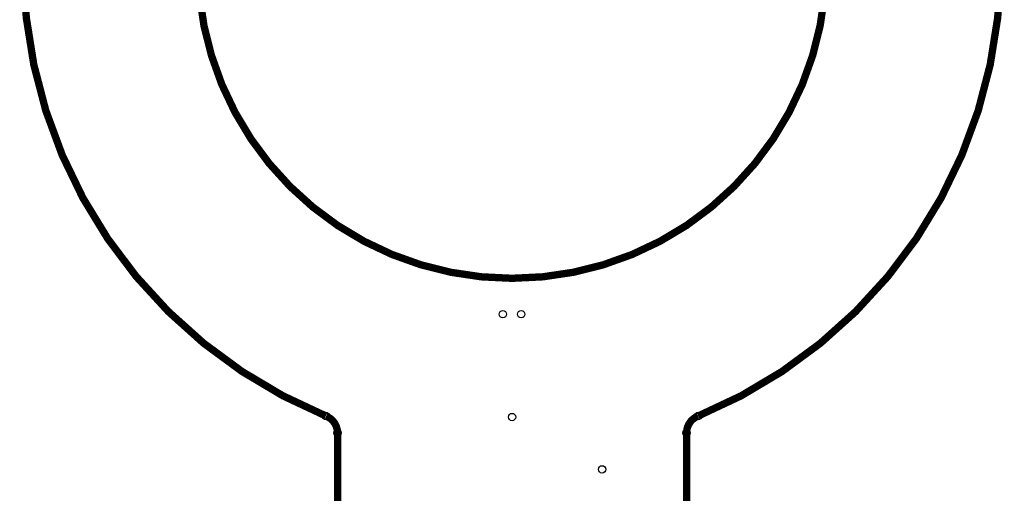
# Model space of a CAD drawing. Extents: x 97 to 162, y 100 to 201.
# Tile 2 of 23: x 100 to 127, y 127 to 140. Entities that reach past the tile are written whole.
import ezdxf

# ---------------------------------------------------------------- set-up
doc = ezdxf.new("R2010")
doc.units = 0
doc.layers.get('0').update_dxf_attribs({"linetype": 'CONTINUOUS'})
doc.layers.add('S-MASK_GBR', color=1, linetype='CONTINUOUS')
doc.layers.add('S-SILK_GBR', color=4, linetype='CONTINUOUS')

# ---------------------------------------------------------------- blocks, each defined once
blk = doc.blocks.new('ROUND_11')
blk.add_circle((0, 0), 0.0999)

msp = doc.modelspace()

# ---------------------------------------------------------------- linework, layer by layer
at = {"layer": 'S-MASK_GBR', "const_width": 0.199898}
for points in [[(112.951768, 154.795474, 0.8105042), (108.231686, 129.20345)], [(118.364762, 129.20218, 0.810519), (113.644426, 154.795474)], [(108.549948, 128.73736, 0.3038968), (108.240322, 129.199894)], [(118.359428, 129.199894, 0.3038433), (118.050056, 128.737614)]]:
    msp.add_lwpolyline(points, format="xyb", dxfattribs=at)
msp.add_lwpolyline([(104.750108, 141.500098, 1), (121.849896, 141.500098, 1)], format="xyb", close=True, dxfattribs=at)
for points in [[(108.549948, 100.499926), (108.549948, 128.737614)], [(118.050056, 128.737614), (118.050056, 100.499926)]]:
    msp.add_lwpolyline(points, dxfattribs=at)
at = {"layer": 'S-SILK_GBR', "const_width": 0.199898}
for points in [[(112.951768, 154.795474, 0.8105042), (108.231686, 129.20345)], [(118.364762, 129.20218, 0.810519), (113.644426, 154.795474)], [(108.549948, 128.73736, 0.3038968), (108.240322, 129.199894)], [(118.359428, 129.199894, 0.3038433), (118.050056, 128.737614)]]:
    msp.add_lwpolyline(points, format="xyb", dxfattribs=at)
msp.add_lwpolyline([(104.750108, 141.500098, 1), (121.849896, 141.500098, 1)], format="xyb", close=True, dxfattribs=at)
for points in [[(108.549948, 100.499926), (108.549948, 128.737614)], [(118.050056, 128.737614), (118.050056, 100.499926)]]:
    msp.add_lwpolyline(points, dxfattribs=at)

# ---------------------------------------------------------------- block references
at = {"layer": 'S-MASK_GBR'}
for p in [(113.050066, 131.975098), (113.549938, 131.975098), (108.231686, 129.20345), (108.240322, 129.199894), (113.300002, 129.175002), (118.359428, 129.199894), (118.364762, 129.20218), (108.549948, 128.737614), (108.549948, 128.73736), (118.050056, 128.737614), (118.050056, 128.737614), (115.750086, 127.750062)]:
    msp.add_blockref('ROUND_11', p, dxfattribs=at)
at = {"layer": 'S-SILK_GBR'}
for p in [(108.231686, 129.20345), (108.240322, 129.199894), (118.359428, 129.199894), (118.364762, 129.20218), (108.549948, 128.737614), (108.549948, 128.73736), (118.050056, 128.737614), (118.050056, 128.737614)]:
    msp.add_blockref('ROUND_11', p, dxfattribs=at)

doc.saveas('drawing.dxf')
